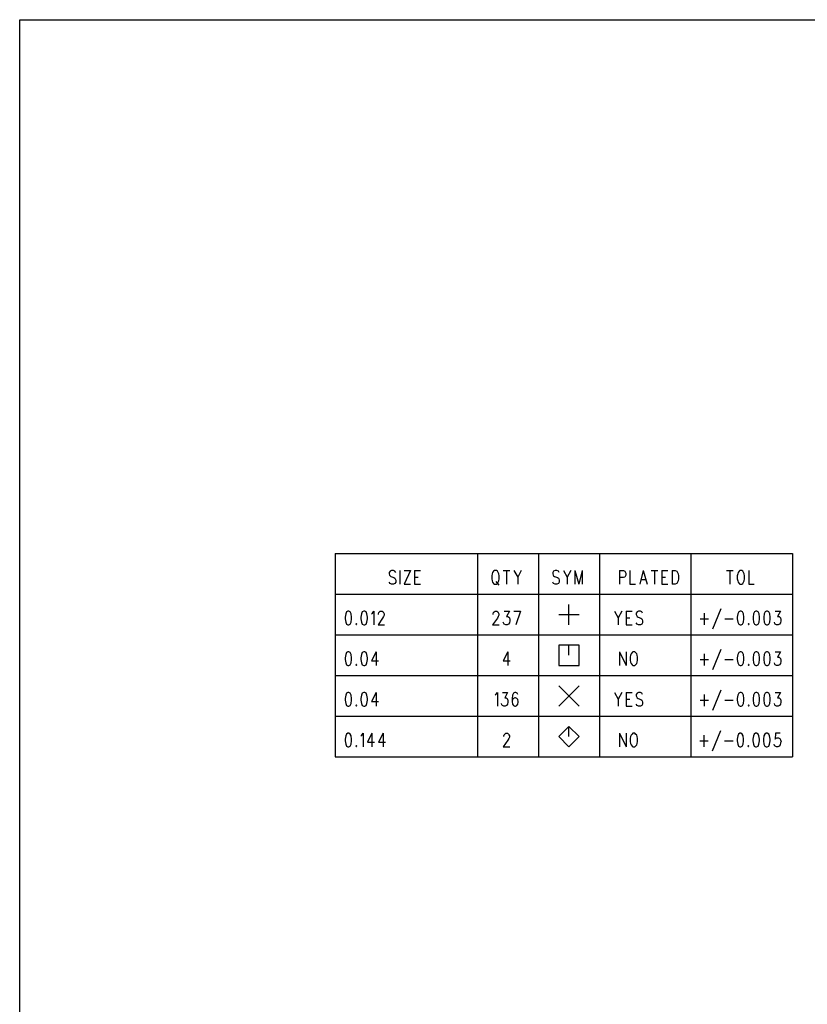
# Model space of a CAD drawing. Extents: x 11.9 to 28.1, y 10.8 to 21.2.
# Tile 2 of 27: x 11.9 to 16.5, y 15.4 to 21.2. Entities that reach past the tile are written whole.
import ezdxf

# ---------------------------------------------------------------- set-up
doc = ezdxf.new("R2010")
doc.units = 0
doc.header["$MEASUREMENT"] = 0
doc.layers.add('LAYNR1', color=2, linetype='Continuous')

msp = doc.modelspace()

# ---------------------------------------------------------------- linework, layer by layer
at = {"layer": 'LAYNR1', "color": 7}
for points in [[(11.892, 21.199), (28.093, 21.199)], [(11.892, 10.799), (11.892, 21.199)], [(13.753, 18.049), (16.453, 18.049)], [(13.753, 18.049), (13.753, 16.849)], [(14.593, 18.049), (14.593, 16.849)], [(14.953, 18.049), (14.953, 16.849)], [(15.313, 18.049), (15.313, 16.849)], [(15.853, 18.049), (15.853, 16.849)], [(16.453, 18.049), (16.453, 16.849)], [(14.111, 17.937), (14.105, 17.944), (14.097, 17.948), (14.086, 17.948), (14.078, 17.944), (14.072, 17.937), (14.072, 17.929), (14.075, 17.922), (14.078, 17.918), (14.083, 17.914), (14.1, 17.907), (14.105, 17.903), (14.108, 17.899), (14.111, 17.892), (14.111, 17.88), (14.105, 17.873), (14.097, 17.869), (14.086, 17.869), (14.078, 17.873), (14.072, 17.88)], [(14.135, 17.948), (14.135, 17.869)], [(14.198, 17.948), (14.16, 17.869)], [(14.16, 17.948), (14.198, 17.948)], [(14.222, 17.948), (14.222, 17.869)], [(14.222, 17.948), (14.258, 17.948)], [(14.222, 17.91), (14.244, 17.91)], [(14.746, 17.948), (14.784, 17.948)], [(14.765, 17.948), (14.765, 17.869)], [(14.809, 17.948), (14.831, 17.91), (14.831, 17.869)], [(14.852, 17.948), (14.831, 17.91)], [(15.076, 17.937), (15.071, 17.944), (15.062, 17.948), (15.052, 17.948), (15.043, 17.944), (15.038, 17.937), (15.038, 17.929), (15.041, 17.922), (15.043, 17.918), (15.049, 17.914), (15.065, 17.907), (15.071, 17.903), (15.073, 17.899), (15.076, 17.892), (15.076, 17.88), (15.071, 17.873), (15.062, 17.869), (15.052, 17.869), (15.043, 17.873), (15.038, 17.88)], [(15.101, 17.948), (15.122, 17.91), (15.122, 17.869)], [(15.144, 17.948), (15.122, 17.91)], [(15.169, 17.948), (15.169, 17.869)], [(15.169, 17.948), (15.191, 17.869)], [(15.212, 17.948), (15.191, 17.869)], [(15.212, 17.948), (15.212, 17.869)], [(15.431, 17.948), (15.431, 17.869)], [(15.431, 17.948), (15.455, 17.948), (15.463, 17.944), (15.466, 17.94), (15.469, 17.933), (15.469, 17.922), (15.466, 17.914), (15.463, 17.91), (15.455, 17.907), (15.431, 17.907)], [(15.493, 17.948), (15.493, 17.869), (15.526, 17.869)], [(15.572, 17.948), (15.551, 17.869)], [(15.559, 17.895), (15.586, 17.895)], [(15.572, 17.948), (15.594, 17.869)], [(15.619, 17.948), (15.657, 17.948)], [(15.638, 17.948), (15.638, 17.869)], [(15.682, 17.948), (15.682, 17.869)], [(15.682, 17.948), (15.717, 17.948)], [(15.682, 17.91), (15.703, 17.91)], [(15.742, 17.948), (15.742, 17.869)], [(15.742, 17.948), (15.761, 17.948), (15.769, 17.944), (15.774, 17.937), (15.777, 17.929), (15.78, 17.918), (15.78, 17.899), (15.777, 17.888), (15.774, 17.88), (15.769, 17.873), (15.761, 17.869), (15.742, 17.869)], [(16.063, 17.948), (16.102, 17.948)], [(16.082, 17.948), (16.082, 17.869)], [(16.194, 17.948), (16.194, 17.869), (16.227, 17.869)], [(14.16, 17.869), (14.198, 17.869)], [(14.222, 17.869), (14.258, 17.869)], [(14.702, 17.884), (14.719, 17.862)], [(15.682, 17.869), (15.717, 17.869)], [(13.753, 17.809), (16.453, 17.809)], [(15.133, 17.629), (15.133, 17.749)], [(16.029, 17.723), (15.98, 17.603)], [(13.969, 17.693), (13.974, 17.697), (13.982, 17.708), (13.982, 17.629)], [(14.009, 17.689), (14.009, 17.693), (14.012, 17.7), (14.015, 17.704), (14.02, 17.708), (14.031, 17.708), (14.037, 17.704), (14.039, 17.7), (14.042, 17.693), (14.042, 17.685), (14.039, 17.678), (14.034, 17.667), (14.007, 17.629), (14.045, 17.629)], [(14.686, 17.689), (14.686, 17.693), (14.689, 17.7), (14.692, 17.704), (14.697, 17.708), (14.708, 17.708), (14.713, 17.704), (14.716, 17.7), (14.719, 17.693), (14.719, 17.685), (14.716, 17.678), (14.711, 17.667), (14.683, 17.629), (14.722, 17.629)], [(14.752, 17.708), (14.782, 17.708), (14.765, 17.678), (14.773, 17.678), (14.779, 17.674), (14.782, 17.67), (14.784, 17.659), (14.784, 17.652), (14.782, 17.64), (14.776, 17.633), (14.768, 17.629), (14.76, 17.629), (14.752, 17.633), (14.749, 17.637), (14.746, 17.644)], [(14.809, 17.708), (14.847, 17.708)], [(14.847, 17.708), (14.82, 17.629)], [(15.073, 17.689), (15.193, 17.689)], [(15.402, 17.708), (15.424, 17.67), (15.424, 17.629)], [(15.446, 17.708), (15.424, 17.67)], [(15.47, 17.708), (15.47, 17.629)], [(15.47, 17.708), (15.506, 17.708)], [(15.47, 17.67), (15.492, 17.67)], [(15.568, 17.697), (15.563, 17.704), (15.555, 17.708), (15.544, 17.708), (15.536, 17.704), (15.53, 17.697), (15.53, 17.689), (15.533, 17.682), (15.536, 17.678), (15.541, 17.674), (15.557, 17.667), (15.563, 17.663), (15.566, 17.659), (15.568, 17.652), (15.568, 17.64), (15.563, 17.633), (15.555, 17.629), (15.544, 17.629), (15.536, 17.633), (15.53, 17.64)], [(15.907, 17.663), (15.956, 17.663)], [(15.931, 17.697), (15.931, 17.629)], [(16.054, 17.663), (16.103, 17.663)], [(16.351, 17.708), (16.381, 17.708), (16.365, 17.678), (16.373, 17.678), (16.378, 17.674), (16.381, 17.67), (16.384, 17.659), (16.384, 17.652), (16.381, 17.64), (16.376, 17.633), (16.367, 17.629), (16.359, 17.629), (16.351, 17.633), (16.348, 17.637), (16.346, 17.644)], [(15.47, 17.629), (15.506, 17.629)], [(13.753, 17.569), (16.453, 17.569)], [(15.133, 17.449), (15.133, 17.509)], [(13.996, 17.468), (13.969, 17.415), (14.009, 17.415)], [(13.996, 17.468), (13.996, 17.389)], [(14.772, 17.468), (14.745, 17.415), (14.786, 17.415)], [(14.772, 17.468), (14.772, 17.389)], [(15.432, 17.468), (15.432, 17.389)], [(15.432, 17.468), (15.47, 17.389)], [(15.47, 17.468), (15.47, 17.389)], [(15.931, 17.457), (15.931, 17.389)], [(16.029, 17.483), (15.98, 17.363)], [(16.351, 17.468), (16.381, 17.468), (16.365, 17.438), (16.373, 17.438), (16.378, 17.434), (16.381, 17.43), (16.384, 17.419), (16.384, 17.412), (16.381, 17.4), (16.376, 17.393), (16.367, 17.389), (16.359, 17.389), (16.351, 17.393), (16.348, 17.397), (16.346, 17.404)], [(15.907, 17.423), (15.956, 17.423)], [(16.054, 17.423), (16.103, 17.423)], [(13.753, 17.329), (16.453, 17.329)], [(15.073, 17.149), (15.193, 17.269)], [(15.073, 17.269), (15.193, 17.149)], [(13.996, 17.228), (13.969, 17.175), (14.009, 17.175)], [(13.996, 17.228), (13.996, 17.149)], [(14.697, 17.213), (14.702, 17.217), (14.711, 17.228), (14.711, 17.149)], [(14.741, 17.228), (14.771, 17.228), (14.754, 17.198), (14.762, 17.198), (14.768, 17.194), (14.771, 17.19), (14.773, 17.179), (14.773, 17.172), (14.771, 17.16), (14.765, 17.153), (14.757, 17.149), (14.749, 17.149), (14.741, 17.153), (14.738, 17.157), (14.735, 17.164)], [(14.831, 17.217), (14.828, 17.224), (14.82, 17.228), (14.814, 17.228), (14.806, 17.224), (14.801, 17.213), (14.798, 17.194), (14.798, 17.175), (14.801, 17.16), (14.806, 17.153), (14.814, 17.149), (14.817, 17.149), (14.825, 17.153), (14.831, 17.16), (14.833, 17.172), (14.833, 17.175), (14.831, 17.187), (14.825, 17.194), (14.817, 17.198), (14.814, 17.198), (14.806, 17.194), (14.801, 17.187), (14.798, 17.175)], [(15.402, 17.228), (15.424, 17.19), (15.424, 17.149)], [(15.446, 17.228), (15.424, 17.19)], [(15.47, 17.228), (15.47, 17.149)], [(15.47, 17.228), (15.506, 17.228)], [(15.568, 17.217), (15.563, 17.224), (15.555, 17.228), (15.544, 17.228), (15.536, 17.224), (15.53, 17.217), (15.53, 17.209), (15.533, 17.202), (15.536, 17.198), (15.541, 17.194), (15.557, 17.187), (15.563, 17.183), (15.566, 17.179), (15.568, 17.172), (15.568, 17.16), (15.563, 17.153), (15.555, 17.149), (15.544, 17.149), (15.536, 17.153), (15.53, 17.16)], [(15.931, 17.217), (15.931, 17.149)], [(16.029, 17.243), (15.98, 17.123)], [(16.351, 17.228), (16.381, 17.228), (16.365, 17.198), (16.373, 17.198), (16.378, 17.194), (16.381, 17.19), (16.384, 17.179), (16.384, 17.172), (16.381, 17.16), (16.376, 17.153), (16.367, 17.149), (16.359, 17.149), (16.351, 17.153), (16.348, 17.157), (16.346, 17.164)], [(15.47, 17.19), (15.492, 17.19)], [(15.47, 17.149), (15.506, 17.149)], [(15.907, 17.183), (15.956, 17.183)], [(16.054, 17.183), (16.103, 17.183)], [(13.753, 17.089), (16.453, 17.089)], [(15.133, 16.969), (15.133, 17.029)], [(13.906, 16.973), (13.911, 16.977), (13.919, 16.988), (13.919, 16.909)], [(13.971, 16.988), (13.944, 16.935), (13.985, 16.935)], [(13.971, 16.988), (13.971, 16.909)], [(14.037, 16.988), (14.009, 16.935), (14.05, 16.935)], [(14.037, 16.988), (14.037, 16.909)], [(14.749, 16.969), (14.749, 16.973), (14.752, 16.98), (14.754, 16.984), (14.76, 16.988), (14.771, 16.988), (14.776, 16.984), (14.779, 16.98), (14.782, 16.973), (14.782, 16.965), (14.779, 16.958), (14.773, 16.947), (14.746, 16.909), (14.784, 16.909)], [(15.432, 16.988), (15.432, 16.909)], [(15.432, 16.988), (15.47, 16.909)], [(15.47, 16.988), (15.47, 16.909)], [(15.93, 16.977), (15.93, 16.909)], [(16.028, 17.003), (15.979, 16.883)], [(16.38, 16.988), (16.352, 16.988), (16.35, 16.954), (16.352, 16.958), (16.361, 16.962), (16.369, 16.962), (16.377, 16.958), (16.382, 16.95), (16.385, 16.939), (16.382, 16.932), (16.38, 16.92), (16.374, 16.913), (16.366, 16.909), (16.358, 16.909), (16.35, 16.913), (16.347, 16.917), (16.344, 16.924)], [(15.905, 16.943), (15.954, 16.943)], [(16.052, 16.943), (16.102, 16.943)], [(13.753, 16.849), (16.453, 16.849)]]:
    msp.add_lwpolyline(points, dxfattribs=at)
for points in [[(14.694, 17.948), (14.689, 17.944), (14.683, 17.937), (14.681, 17.929), (14.678, 17.918), (14.678, 17.899), (14.681, 17.888), (14.683, 17.88), (14.689, 17.873), (14.694, 17.869), (14.705, 17.869), (14.711, 17.873), (14.716, 17.88), (14.719, 17.888), (14.722, 17.899), (14.722, 17.918), (14.719, 17.929), (14.716, 17.937), (14.711, 17.944), (14.705, 17.948), (14.694, 17.948)], [(16.142, 17.948), (16.137, 17.944), (16.132, 17.937), (16.129, 17.929), (16.126, 17.918), (16.126, 17.899), (16.129, 17.888), (16.132, 17.88), (16.137, 17.873), (16.142, 17.869), (16.153, 17.869), (16.159, 17.873), (16.164, 17.88), (16.167, 17.888), (16.17, 17.899), (16.17, 17.918), (16.167, 17.929), (16.164, 17.937), (16.159, 17.944), (16.153, 17.948), (16.142, 17.948)], [(13.829, 17.708), (13.821, 17.704), (13.816, 17.693), (13.813, 17.674), (13.813, 17.663), (13.816, 17.644), (13.821, 17.633), (13.829, 17.629), (13.835, 17.629), (13.843, 17.633), (13.849, 17.644), (13.851, 17.663), (13.851, 17.674), (13.849, 17.693), (13.843, 17.704), (13.835, 17.708), (13.829, 17.708)], [(13.922, 17.708), (13.914, 17.704), (13.909, 17.693), (13.906, 17.674), (13.906, 17.663), (13.909, 17.644), (13.914, 17.633), (13.922, 17.629), (13.928, 17.629), (13.936, 17.633), (13.941, 17.644), (13.944, 17.663), (13.944, 17.674), (13.941, 17.693), (13.936, 17.704), (13.928, 17.708), (13.922, 17.708)], [(16.144, 17.708), (16.136, 17.704), (16.13, 17.693), (16.127, 17.674), (16.127, 17.663), (16.13, 17.644), (16.136, 17.633), (16.144, 17.629), (16.149, 17.629), (16.157, 17.633), (16.163, 17.644), (16.166, 17.663), (16.166, 17.674), (16.163, 17.693), (16.157, 17.704), (16.149, 17.708), (16.144, 17.708)], [(16.237, 17.708), (16.228, 17.704), (16.223, 17.693), (16.22, 17.674), (16.22, 17.663), (16.223, 17.644), (16.228, 17.633), (16.237, 17.629), (16.242, 17.629), (16.25, 17.633), (16.256, 17.644), (16.258, 17.663), (16.258, 17.674), (16.256, 17.693), (16.25, 17.704), (16.242, 17.708), (16.237, 17.708)], [(16.299, 17.708), (16.291, 17.704), (16.286, 17.693), (16.283, 17.674), (16.283, 17.663), (16.286, 17.644), (16.291, 17.633), (16.299, 17.629), (16.305, 17.629), (16.313, 17.633), (16.318, 17.644), (16.321, 17.663), (16.321, 17.674), (16.318, 17.693), (16.313, 17.704), (16.305, 17.708), (16.299, 17.708)], [(13.879, 17.637), (13.876, 17.633), (13.879, 17.629), (13.881, 17.633), (13.879, 17.637)], [(16.193, 17.637), (16.19, 17.633), (16.193, 17.629), (16.196, 17.633), (16.193, 17.637)], [(15.073, 17.389), (15.193, 17.389), (15.193, 17.509), (15.073, 17.509), (15.073, 17.389)], [(13.829, 17.468), (13.821, 17.464), (13.816, 17.453), (13.813, 17.434), (13.813, 17.423), (13.816, 17.404), (13.821, 17.393), (13.829, 17.389), (13.835, 17.389), (13.843, 17.393), (13.849, 17.404), (13.851, 17.423), (13.851, 17.434), (13.849, 17.453), (13.843, 17.464), (13.835, 17.468), (13.829, 17.468)], [(13.922, 17.468), (13.914, 17.464), (13.909, 17.453), (13.906, 17.434), (13.906, 17.423), (13.909, 17.404), (13.914, 17.393), (13.922, 17.389), (13.928, 17.389), (13.936, 17.393), (13.941, 17.404), (13.944, 17.423), (13.944, 17.434), (13.941, 17.453), (13.936, 17.464), (13.928, 17.468), (13.922, 17.468)], [(15.511, 17.468), (15.506, 17.464), (15.5, 17.457), (15.497, 17.449), (15.495, 17.438), (15.495, 17.419), (15.497, 17.408), (15.5, 17.4), (15.506, 17.393), (15.511, 17.389), (15.522, 17.389), (15.527, 17.393), (15.533, 17.4), (15.536, 17.408), (15.538, 17.419), (15.538, 17.438), (15.536, 17.449), (15.533, 17.457), (15.527, 17.464), (15.522, 17.468), (15.511, 17.468)], [(16.144, 17.468), (16.136, 17.464), (16.13, 17.453), (16.127, 17.434), (16.127, 17.423), (16.13, 17.404), (16.136, 17.393), (16.144, 17.389), (16.149, 17.389), (16.157, 17.393), (16.163, 17.404), (16.166, 17.423), (16.166, 17.434), (16.163, 17.453), (16.157, 17.464), (16.149, 17.468), (16.144, 17.468)], [(16.237, 17.468), (16.228, 17.464), (16.223, 17.453), (16.22, 17.434), (16.22, 17.423), (16.223, 17.404), (16.228, 17.393), (16.237, 17.389), (16.242, 17.389), (16.25, 17.393), (16.256, 17.404), (16.258, 17.423), (16.258, 17.434), (16.256, 17.453), (16.25, 17.464), (16.242, 17.468), (16.237, 17.468)], [(16.299, 17.468), (16.291, 17.464), (16.286, 17.453), (16.283, 17.434), (16.283, 17.423), (16.286, 17.404), (16.291, 17.393), (16.299, 17.389), (16.305, 17.389), (16.313, 17.393), (16.318, 17.404), (16.321, 17.423), (16.321, 17.434), (16.318, 17.453), (16.313, 17.464), (16.305, 17.468), (16.299, 17.468)], [(13.879, 17.397), (13.876, 17.393), (13.879, 17.389), (13.881, 17.393), (13.879, 17.397)], [(16.193, 17.397), (16.19, 17.393), (16.193, 17.389), (16.196, 17.393), (16.193, 17.397)], [(13.829, 17.228), (13.821, 17.224), (13.816, 17.213), (13.813, 17.194), (13.813, 17.183), (13.816, 17.164), (13.821, 17.153), (13.829, 17.149), (13.835, 17.149), (13.843, 17.153), (13.849, 17.164), (13.851, 17.183), (13.851, 17.194), (13.849, 17.213), (13.843, 17.224), (13.835, 17.228), (13.829, 17.228)], [(13.922, 17.228), (13.914, 17.224), (13.909, 17.213), (13.906, 17.194), (13.906, 17.183), (13.909, 17.164), (13.914, 17.153), (13.922, 17.149), (13.928, 17.149), (13.936, 17.153), (13.941, 17.164), (13.944, 17.183), (13.944, 17.194), (13.941, 17.213), (13.936, 17.224), (13.928, 17.228), (13.922, 17.228)], [(16.144, 17.228), (16.136, 17.224), (16.13, 17.213), (16.127, 17.194), (16.127, 17.183), (16.13, 17.164), (16.136, 17.153), (16.144, 17.149), (16.149, 17.149), (16.157, 17.153), (16.163, 17.164), (16.166, 17.183), (16.166, 17.194), (16.163, 17.213), (16.157, 17.224), (16.149, 17.228), (16.144, 17.228)], [(16.237, 17.228), (16.228, 17.224), (16.223, 17.213), (16.22, 17.194), (16.22, 17.183), (16.223, 17.164), (16.228, 17.153), (16.237, 17.149), (16.242, 17.149), (16.25, 17.153), (16.256, 17.164), (16.258, 17.183), (16.258, 17.194), (16.256, 17.213), (16.25, 17.224), (16.242, 17.228), (16.237, 17.228)], [(16.299, 17.228), (16.291, 17.224), (16.286, 17.213), (16.283, 17.194), (16.283, 17.183), (16.286, 17.164), (16.291, 17.153), (16.299, 17.149), (16.305, 17.149), (16.313, 17.153), (16.318, 17.164), (16.321, 17.183), (16.321, 17.194), (16.318, 17.213), (16.313, 17.224), (16.305, 17.228), (16.299, 17.228)], [(13.879, 17.157), (13.876, 17.153), (13.879, 17.149), (13.881, 17.153), (13.879, 17.157)], [(16.193, 17.157), (16.19, 17.153), (16.193, 17.149), (16.196, 17.153), (16.193, 17.157)], [(15.133, 16.909), (15.193, 16.969), (15.133, 17.029), (15.073, 16.969), (15.133, 16.909)], [(13.829, 16.988), (13.821, 16.984), (13.816, 16.973), (13.813, 16.954), (13.813, 16.943), (13.816, 16.924), (13.821, 16.913), (13.829, 16.909), (13.835, 16.909), (13.843, 16.913), (13.849, 16.924), (13.851, 16.943), (13.851, 16.954), (13.849, 16.973), (13.843, 16.984), (13.835, 16.988), (13.829, 16.988)], [(15.511, 16.988), (15.506, 16.984), (15.5, 16.977), (15.497, 16.969), (15.495, 16.958), (15.495, 16.939), (15.497, 16.928), (15.5, 16.92), (15.506, 16.913), (15.511, 16.909), (15.522, 16.909), (15.527, 16.913), (15.533, 16.92), (15.536, 16.928), (15.538, 16.939), (15.538, 16.958), (15.536, 16.969), (15.533, 16.977), (15.527, 16.984), (15.522, 16.988), (15.511, 16.988)], [(16.142, 16.988), (16.134, 16.984), (16.129, 16.973), (16.126, 16.954), (16.126, 16.943), (16.129, 16.924), (16.134, 16.913), (16.142, 16.909), (16.148, 16.909), (16.156, 16.913), (16.162, 16.924), (16.164, 16.943), (16.164, 16.954), (16.162, 16.973), (16.156, 16.984), (16.148, 16.988), (16.142, 16.988)], [(16.235, 16.988), (16.227, 16.984), (16.222, 16.973), (16.219, 16.954), (16.219, 16.943), (16.222, 16.924), (16.227, 16.913), (16.235, 16.909), (16.241, 16.909), (16.249, 16.913), (16.254, 16.924), (16.257, 16.943), (16.257, 16.954), (16.254, 16.973), (16.249, 16.984), (16.241, 16.988), (16.235, 16.988)], [(16.298, 16.988), (16.29, 16.984), (16.284, 16.973), (16.282, 16.954), (16.282, 16.943), (16.284, 16.924), (16.29, 16.913), (16.298, 16.909), (16.303, 16.909), (16.312, 16.913), (16.317, 16.924), (16.32, 16.943), (16.32, 16.954), (16.317, 16.973), (16.312, 16.984), (16.303, 16.988), (16.298, 16.988)], [(13.879, 16.917), (13.876, 16.913), (13.879, 16.909), (13.881, 16.913), (13.879, 16.917)], [(16.192, 16.917), (16.189, 16.913), (16.192, 16.909), (16.194, 16.913), (16.192, 16.917)]]:
    msp.add_lwpolyline(points, close=True, dxfattribs=at)

doc.saveas('drawing.dxf')
